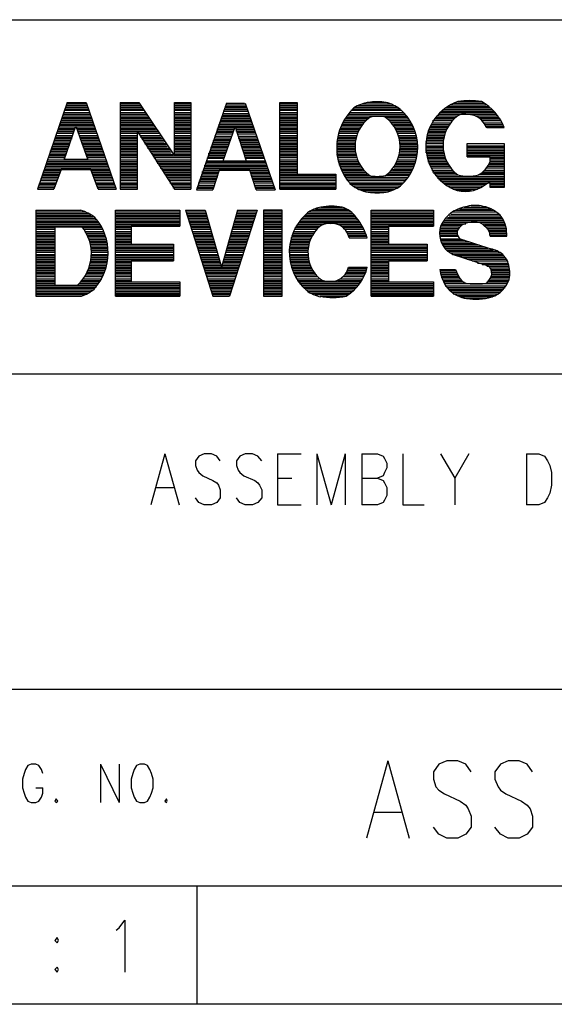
# Model space of a CAD drawing. Extents: x 11.9 to 28.1, y 10.8 to 21.2.
# Tile 6 of 9: x 25.966 to 26.645, y 10.799 to 12.049. Entities that reach past the tile are written whole.
import ezdxf

# ---------------------------------------------------------------- set-up
doc = ezdxf.new("R2010")
doc.units = 0
doc.header["$MEASUREMENT"] = 0
doc.layers.add('LAYNR1', color=2, linetype='Continuous')

msp = doc.modelspace()

# ---------------------------------------------------------------- linework, layer by layer
at = {"layer": 'LAYNR1', "color": 7}
for points in [[(23.388, 12.049), (28.092, 12.049)], [(26.027, 11.944), (25.989, 11.834)], [(26.025, 11.938), (26.053, 11.938)], [(26.026, 11.942), (26.052, 11.942)], [(26.026, 11.94), (26.052, 11.94)], [(26.027, 11.944), (26.051, 11.944)], [(26.051, 11.944), (26.089, 11.834)], [(26.094, 11.944), (26.094, 11.834), (26.116, 11.834), (26.116, 11.907)], [(26.094, 11.944), (26.118, 11.944)], [(26.094, 11.942), (26.119, 11.942)], [(26.094, 11.94), (26.121, 11.94)], [(26.094, 11.938), (26.122, 11.938)], [(26.118, 11.944), (26.163, 11.876)], [(26.163, 11.944), (26.184, 11.944)], [(26.163, 11.876), (26.163, 11.944), (26.184, 11.944), (26.184, 11.834)], [(26.163, 11.942), (26.184, 11.942)], [(26.163, 11.94), (26.184, 11.94)], [(26.163, 11.938), (26.184, 11.938)], [(26.229, 11.943), (26.191, 11.833)], [(26.227, 11.939), (26.254, 11.939)], [(26.228, 11.941), (26.253, 11.941)], [(26.229, 11.943), (26.252, 11.943)], [(26.253, 11.943), (26.291, 11.833)], [(26.297, 11.944), (26.319, 11.944)], [(26.297, 11.942), (26.319, 11.942)], [(26.297, 11.94), (26.319, 11.94)], [(26.297, 11.938), (26.319, 11.938)], [(26.392, 11.938), (26.447, 11.938)], [(26.396, 11.94), (26.443, 11.94)], [(26.401, 11.942), (26.438, 11.942)], [(26.432, 11.944), (26.408, 11.944)], [(26.51, 11.939), (26.562, 11.939)], [(26.513, 11.941), (26.559, 11.941)], [(26.518, 11.943), (26.556, 11.943)], [(26.523, 11.945), (26.553, 11.945)], [(26.021, 11.927), (26.057, 11.927)], [(26.021, 11.925), (26.057, 11.925)], [(26.022, 11.929), (26.056, 11.929)], [(26.023, 11.931), (26.055, 11.931)], [(26.024, 11.936), (26.054, 11.936)], [(26.024, 11.934), (26.054, 11.934)], [(26.094, 11.936), (26.123, 11.936)], [(26.094, 11.934), (26.125, 11.934)], [(26.094, 11.931), (26.126, 11.931)], [(26.094, 11.929), (26.127, 11.929)], [(26.094, 11.927), (26.129, 11.927)], [(26.094, 11.925), (26.13, 11.925)], [(26.163, 11.936), (26.184, 11.936)], [(26.163, 11.934), (26.184, 11.934)], [(26.163, 11.931), (26.184, 11.931)], [(26.163, 11.929), (26.184, 11.929)], [(26.163, 11.927), (26.184, 11.927)], [(26.163, 11.925), (26.184, 11.925)], [(26.223, 11.926), (26.258, 11.926)], [(26.224, 11.928), (26.258, 11.928)], [(26.225, 11.933), (26.256, 11.933)], [(26.225, 11.93), (26.257, 11.93)], [(26.226, 11.935), (26.255, 11.935)], [(26.227, 11.937), (26.255, 11.937)], [(26.297, 11.936), (26.319, 11.936)], [(26.297, 11.934), (26.319, 11.934)], [(26.297, 11.931), (26.319, 11.931)], [(26.297, 11.929), (26.319, 11.929)], [(26.297, 11.927), (26.319, 11.927)], [(26.297, 11.925), (26.319, 11.925)], [(26.381, 11.925), (26.411, 11.925)], [(26.382, 11.927), (26.458, 11.927)], [(26.384, 11.929), (26.456, 11.929)], [(26.386, 11.931), (26.454, 11.931)], [(26.387, 11.934), (26.452, 11.934)], [(26.39, 11.936), (26.45, 11.936)], [(26.459, 11.925), (26.431, 11.925)], [(26.494, 11.925), (26.52, 11.925)], [(26.496, 11.927), (26.523, 11.927)], [(26.498, 11.929), (26.572, 11.929)], [(26.5, 11.931), (26.571, 11.931)], [(26.502, 11.933), (26.569, 11.933)], [(26.504, 11.935), (26.567, 11.935)], [(26.507, 11.937), (26.564, 11.937)], [(26.545, 11.927), (26.574, 11.927)], [(26.549, 11.925), (26.575, 11.925)], [(26.016, 11.913), (26.062, 11.913)], [(26.017, 11.915), (26.061, 11.915)], [(26.018, 11.919), (26.059, 11.919)], [(26.018, 11.917), (26.06, 11.917)], [(26.019, 11.921), (26.059, 11.921)], [(26.02, 11.923), (26.058, 11.923)], [(26.023, 11.871), (26.038, 11.914), (26.053, 11.871)], [(26.094, 11.923), (26.131, 11.923)], [(26.094, 11.921), (26.133, 11.921)], [(26.094, 11.919), (26.134, 11.919)], [(26.094, 11.917), (26.135, 11.917)], [(26.094, 11.915), (26.137, 11.915)], [(26.094, 11.913), (26.138, 11.913)], [(26.163, 11.923), (26.184, 11.923)], [(26.163, 11.921), (26.184, 11.921)], [(26.163, 11.919), (26.184, 11.919)], [(26.163, 11.917), (26.184, 11.917)], [(26.163, 11.915), (26.184, 11.915)], [(26.163, 11.913), (26.184, 11.913)], [(26.219, 11.916), (26.262, 11.916)], [(26.219, 11.914), (26.263, 11.914)], [(26.22, 11.918), (26.261, 11.918)], [(26.221, 11.92), (26.261, 11.92)], [(26.222, 11.924), (26.259, 11.924)], [(26.222, 11.922), (26.26, 11.922)], [(26.225, 11.87), (26.24, 11.913), (26.254, 11.87)], [(26.297, 11.923), (26.319, 11.923)], [(26.297, 11.921), (26.319, 11.921)], [(26.297, 11.919), (26.319, 11.919)], [(26.297, 11.917), (26.319, 11.917)], [(26.297, 11.915), (26.319, 11.915)], [(26.297, 11.913), (26.319, 11.913)], [(26.374, 11.913), (26.399, 11.913)], [(26.375, 11.915), (26.401, 11.915)], [(26.376, 11.917), (26.402, 11.917)], [(26.377, 11.919), (26.404, 11.919)], [(26.378, 11.921), (26.406, 11.921)], [(26.38, 11.923), (26.408, 11.923)], [(26.434, 11.923), (26.461, 11.923)], [(26.436, 11.921), (26.462, 11.921)], [(26.438, 11.919), (26.463, 11.919)], [(26.44, 11.917), (26.464, 11.917)], [(26.442, 11.915), (26.465, 11.915)], [(26.443, 11.913), (26.466, 11.913)], [(26.488, 11.914), (26.511, 11.914)], [(26.489, 11.916), (26.513, 11.916)], [(26.49, 11.918), (26.514, 11.918)], [(26.491, 11.921), (26.516, 11.921)], [(26.493, 11.923), (26.518, 11.923)], [(26.552, 11.923), (26.577, 11.923)], [(26.554, 11.921), (26.578, 11.921)], [(26.556, 11.918), (26.579, 11.918)], [(26.557, 11.916), (26.58, 11.916)], [(26.558, 11.914), (26.581, 11.914)], [(26.012, 11.9), (26.033, 11.9)], [(26.013, 11.905), (26.035, 11.905)], [(26.013, 11.902), (26.034, 11.902)], [(26.014, 11.907), (26.035, 11.907)], [(26.015, 11.909), (26.036, 11.909)], [(26.016, 11.911), (26.037, 11.911)], [(26.039, 11.911), (26.062, 11.911)], [(26.04, 11.909), (26.063, 11.909)], [(26.041, 11.907), (26.064, 11.907)], [(26.041, 11.905), (26.064, 11.905)], [(26.042, 11.902), (26.065, 11.902)], [(26.043, 11.9), (26.066, 11.9)], [(26.094, 11.911), (26.139, 11.911)], [(26.094, 11.909), (26.141, 11.909)], [(26.094, 11.907), (26.142, 11.907)], [(26.094, 11.905), (26.116, 11.905)], [(26.094, 11.902), (26.116, 11.902)], [(26.094, 11.9), (26.116, 11.9)], [(26.116, 11.907), (26.163, 11.834)], [(26.117, 11.905), (26.144, 11.905)], [(26.119, 11.902), (26.145, 11.902)], [(26.12, 11.9), (26.146, 11.9)], [(26.163, 11.911), (26.184, 11.911)], [(26.163, 11.909), (26.184, 11.909)], [(26.163, 11.907), (26.184, 11.907)], [(26.163, 11.905), (26.184, 11.905)], [(26.163, 11.902), (26.184, 11.902)], [(26.163, 11.9), (26.184, 11.9)], [(26.214, 11.901), (26.236, 11.901)], [(26.215, 11.904), (26.236, 11.904)], [(26.216, 11.906), (26.237, 11.906)], [(26.217, 11.91), (26.239, 11.91)], [(26.217, 11.908), (26.238, 11.908)], [(26.218, 11.912), (26.263, 11.912)], [(26.241, 11.91), (26.264, 11.91)], [(26.241, 11.908), (26.265, 11.908)], [(26.242, 11.906), (26.266, 11.906)], [(26.243, 11.904), (26.266, 11.904)], [(26.244, 11.901), (26.267, 11.901)], [(26.297, 11.911), (26.319, 11.911)], [(26.297, 11.909), (26.319, 11.909)], [(26.297, 11.907), (26.319, 11.907)], [(26.297, 11.905), (26.319, 11.905)], [(26.297, 11.902), (26.319, 11.902)], [(26.297, 11.9), (26.319, 11.9)], [(26.37, 11.9), (26.394, 11.9)], [(26.371, 11.905), (26.395, 11.905)], [(26.371, 11.902), (26.394, 11.902)], [(26.372, 11.907), (26.396, 11.907)], [(26.373, 11.911), (26.398, 11.911)], [(26.373, 11.909), (26.397, 11.909)], [(26.444, 11.911), (26.467, 11.911)], [(26.445, 11.909), (26.468, 11.909)], [(26.446, 11.907), (26.469, 11.907)], [(26.447, 11.905), (26.469, 11.905)], [(26.448, 11.902), (26.47, 11.902)], [(26.449, 11.9), (26.47, 11.9)], [(26.483, 11.9), (26.505, 11.9)], [(26.484, 11.904), (26.506, 11.904)], [(26.484, 11.902), (26.506, 11.902)], [(26.485, 11.908), (26.508, 11.908)], [(26.485, 11.906), (26.507, 11.906)], [(26.486, 11.91), (26.509, 11.91)], [(26.487, 11.912), (26.51, 11.912)], [(26.56, 11.912), (26.582, 11.912)], [(26.008, 11.89), (26.03, 11.89)], [(26.008, 11.888), (26.029, 11.888)], [(26.009, 11.892), (26.03, 11.892)], [(26.01, 11.894), (26.031, 11.894)], [(26.011, 11.898), (26.033, 11.898)], [(26.011, 11.896), (26.032, 11.896)], [(26.043, 11.898), (26.067, 11.898)], [(26.044, 11.896), (26.067, 11.896)], [(26.045, 11.894), (26.068, 11.894)], [(26.045, 11.892), (26.069, 11.892)], [(26.046, 11.89), (26.07, 11.89)], [(26.047, 11.888), (26.07, 11.888)], [(26.094, 11.898), (26.116, 11.898)], [(26.094, 11.896), (26.116, 11.896)], [(26.094, 11.894), (26.116, 11.894)], [(26.094, 11.892), (26.116, 11.892)], [(26.094, 11.89), (26.116, 11.89)], [(26.094, 11.888), (26.116, 11.888)], [(26.121, 11.898), (26.148, 11.898)], [(26.123, 11.896), (26.149, 11.896)], [(26.124, 11.894), (26.15, 11.894)], [(26.125, 11.892), (26.152, 11.892)], [(26.127, 11.89), (26.153, 11.89)], [(26.128, 11.888), (26.154, 11.888)], [(26.163, 11.898), (26.184, 11.898)], [(26.163, 11.896), (26.184, 11.896)], [(26.163, 11.894), (26.184, 11.894)], [(26.163, 11.892), (26.184, 11.892)], [(26.163, 11.89), (26.184, 11.89)], [(26.163, 11.888), (26.184, 11.888)], [(26.21, 11.889), (26.231, 11.889)], [(26.211, 11.891), (26.232, 11.891)], [(26.212, 11.895), (26.234, 11.895)], [(26.212, 11.893), (26.233, 11.893)], [(26.213, 11.897), (26.234, 11.897)], [(26.214, 11.899), (26.235, 11.899)], [(26.244, 11.899), (26.268, 11.899)], [(26.245, 11.897), (26.268, 11.897)], [(26.246, 11.895), (26.269, 11.895)], [(26.247, 11.893), (26.27, 11.893)], [(26.247, 11.891), (26.271, 11.891)], [(26.248, 11.889), (26.271, 11.889)], [(26.297, 11.898), (26.319, 11.898)], [(26.297, 11.896), (26.319, 11.896)], [(26.297, 11.894), (26.319, 11.894)], [(26.297, 11.892), (26.319, 11.892)], [(26.297, 11.89), (26.319, 11.89)], [(26.297, 11.888), (26.319, 11.888)], [(26.369, 11.894), (26.393, 11.894)], [(26.369, 11.892), (26.392, 11.892)], [(26.369, 11.89), (26.392, 11.89)], [(26.369, 11.888), (26.392, 11.888)], [(26.37, 11.898), (26.393, 11.898)], [(26.37, 11.896), (26.393, 11.896)], [(26.449, 11.898), (26.471, 11.898)], [(26.449, 11.896), (26.471, 11.896)], [(26.45, 11.894), (26.471, 11.894)], [(26.45, 11.892), (26.471, 11.892)], [(26.45, 11.89), (26.472, 11.89)], [(26.45, 11.888), (26.472, 11.888)], [(26.482, 11.894), (26.504, 11.894)], [(26.482, 11.892), (26.504, 11.892)], [(26.482, 11.889), (26.504, 11.889)], [(26.483, 11.898), (26.505, 11.898)], [(26.483, 11.896), (26.504, 11.896)], [(26.535, 11.892), (26.582, 11.892)], [(26.535, 11.889), (26.582, 11.889)], [(26.003, 11.876), (26.024, 11.876)], [(26.004, 11.878), (26.025, 11.878)], [(26.005, 11.882), (26.027, 11.882)], [(26.005, 11.88), (26.026, 11.88)], [(26.006, 11.884), (26.027, 11.884)], [(26.007, 11.886), (26.028, 11.886)], [(26.048, 11.886), (26.071, 11.886)], [(26.048, 11.884), (26.072, 11.884)], [(26.049, 11.882), (26.073, 11.882)], [(26.05, 11.88), (26.073, 11.88)], [(26.051, 11.878), (26.074, 11.878)], [(26.051, 11.876), (26.075, 11.876)], [(26.094, 11.886), (26.116, 11.886)], [(26.094, 11.884), (26.116, 11.884)], [(26.094, 11.882), (26.116, 11.882)], [(26.094, 11.88), (26.116, 11.88)], [(26.094, 11.878), (26.116, 11.878)], [(26.094, 11.876), (26.116, 11.876)], [(26.129, 11.886), (26.156, 11.886)], [(26.131, 11.884), (26.157, 11.884)], [(26.132, 11.882), (26.158, 11.882)], [(26.134, 11.88), (26.159, 11.88)], [(26.135, 11.878), (26.161, 11.878)], [(26.136, 11.876), (26.184, 11.876)], [(26.163, 11.886), (26.184, 11.886)], [(26.163, 11.884), (26.184, 11.884)], [(26.163, 11.882), (26.184, 11.882)], [(26.163, 11.88), (26.184, 11.88)], [(26.163, 11.878), (26.184, 11.878)], [(26.205, 11.875), (26.226, 11.875)], [(26.206, 11.879), (26.228, 11.879)], [(26.206, 11.877), (26.227, 11.877)], [(26.207, 11.881), (26.229, 11.881)], [(26.208, 11.883), (26.229, 11.883)], [(26.209, 11.887), (26.231, 11.887)], [(26.209, 11.885), (26.23, 11.885)], [(26.249, 11.887), (26.272, 11.887)], [(26.249, 11.885), (26.273, 11.885)], [(26.25, 11.883), (26.273, 11.883)], [(26.251, 11.881), (26.274, 11.881)], [(26.252, 11.879), (26.275, 11.879)], [(26.252, 11.877), (26.276, 11.877)], [(26.253, 11.875), (26.276, 11.875)], [(26.297, 11.886), (26.319, 11.886)], [(26.297, 11.884), (26.319, 11.884)], [(26.297, 11.882), (26.319, 11.882)], [(26.297, 11.88), (26.319, 11.88)], [(26.297, 11.878), (26.319, 11.878)], [(26.297, 11.876), (26.319, 11.876)], [(26.369, 11.886), (26.392, 11.886)], [(26.369, 11.884), (26.392, 11.884)], [(26.369, 11.882), (26.393, 11.882)], [(26.369, 11.88), (26.393, 11.88)], [(26.369, 11.878), (26.393, 11.878)], [(26.37, 11.876), (26.394, 11.876)], [(26.449, 11.88), (26.471, 11.88)], [(26.449, 11.878), (26.471, 11.878)], [(26.449, 11.876), (26.471, 11.876)], [(26.45, 11.886), (26.472, 11.886)], [(26.45, 11.884), (26.472, 11.884)], [(26.45, 11.882), (26.472, 11.882)], [(26.482, 11.887), (26.504, 11.887)], [(26.482, 11.885), (26.504, 11.885)], [(26.482, 11.883), (26.505, 11.883)], [(26.482, 11.881), (26.505, 11.881)], [(26.483, 11.879), (26.505, 11.879)], [(26.483, 11.877), (26.506, 11.877)], [(26.484, 11.875), (26.507, 11.875)], [(26.535, 11.887), (26.582, 11.887)], [(26.535, 11.885), (26.582, 11.885)], [(26.535, 11.883), (26.582, 11.883)], [(26.535, 11.881), (26.582, 11.881)], [(26.535, 11.879), (26.582, 11.879)], [(26.535, 11.877), (26.582, 11.877)], [(26.535, 11.875), (26.582, 11.875)], [(25.999, 11.863), (26.079, 11.863)], [(26, 11.867), (26.077, 11.867)], [(26, 11.865), (26.078, 11.865)], [(26.001, 11.869), (26.077, 11.869)], [(26.002, 11.871), (26.076, 11.871)], [(26.003, 11.874), (26.024, 11.874)], [(26.023, 11.872), (26.052, 11.872)], [(26.052, 11.874), (26.075, 11.874)], [(26.094, 11.874), (26.116, 11.874)], [(26.094, 11.871), (26.116, 11.871)], [(26.094, 11.869), (26.116, 11.869)], [(26.094, 11.867), (26.116, 11.867)], [(26.094, 11.865), (26.116, 11.865)], [(26.094, 11.863), (26.116, 11.863)], [(26.137, 11.874), (26.184, 11.874)], [(26.139, 11.871), (26.184, 11.871)], [(26.14, 11.869), (26.184, 11.869)], [(26.141, 11.867), (26.184, 11.867)], [(26.143, 11.865), (26.184, 11.865)], [(26.144, 11.863), (26.184, 11.863)], [(26.201, 11.864), (26.28, 11.864)], [(26.202, 11.866), (26.279, 11.866)], [(26.203, 11.868), (26.279, 11.868)], [(26.204, 11.873), (26.226, 11.873)], [(26.204, 11.87), (26.278, 11.87)], [(26.225, 11.87), (26.254, 11.87)], [(26.254, 11.873), (26.277, 11.873)], [(26.297, 11.874), (26.319, 11.874)], [(26.297, 11.871), (26.319, 11.871)], [(26.297, 11.869), (26.319, 11.869)], [(26.297, 11.867), (26.319, 11.867)], [(26.297, 11.865), (26.319, 11.865)], [(26.297, 11.863), (26.319, 11.863)], [(26.37, 11.874), (26.394, 11.874)], [(26.371, 11.871), (26.395, 11.871)], [(26.371, 11.869), (26.396, 11.869)], [(26.372, 11.867), (26.397, 11.867)], [(26.372, 11.865), (26.398, 11.865)], [(26.373, 11.863), (26.399, 11.863)], [(26.443, 11.863), (26.467, 11.863)], [(26.444, 11.865), (26.468, 11.865)], [(26.445, 11.867), (26.469, 11.867)], [(26.446, 11.869), (26.469, 11.869)], [(26.447, 11.871), (26.47, 11.871)], [(26.448, 11.874), (26.47, 11.874)], [(26.484, 11.873), (26.507, 11.873)], [(26.485, 11.871), (26.508, 11.871)], [(26.485, 11.869), (26.509, 11.869)], [(26.486, 11.867), (26.51, 11.867)], [(26.487, 11.865), (26.511, 11.865)], [(26.488, 11.863), (26.513, 11.863)], [(26.561, 11.863), (26.582, 11.863)], [(26.562, 11.865), (26.582, 11.865)], [(26.563, 11.867), (26.582, 11.867)], [(26.564, 11.873), (26.582, 11.873)], [(26.564, 11.871), (26.582, 11.871)], [(26.564, 11.869), (26.582, 11.869)], [(25.995, 11.853), (26.017, 11.853)], [(25.995, 11.851), (26.016, 11.851)], [(25.996, 11.855), (26.017, 11.855)], [(25.997, 11.859), (26.08, 11.859)], [(25.997, 11.857), (26.018, 11.857)], [(25.998, 11.861), (26.08, 11.861)], [(26.066, 11.834), (26.057, 11.859), (26.019, 11.859), (26.01, 11.834)], [(26.058, 11.857), (26.081, 11.857)], [(26.059, 11.855), (26.082, 11.855)], [(26.059, 11.853), (26.083, 11.853)], [(26.06, 11.851), (26.083, 11.851)], [(26.094, 11.861), (26.116, 11.861)], [(26.094, 11.859), (26.116, 11.859)], [(26.094, 11.857), (26.116, 11.857)], [(26.094, 11.855), (26.116, 11.855)], [(26.094, 11.853), (26.116, 11.853)], [(26.094, 11.851), (26.116, 11.851)], [(26.145, 11.861), (26.184, 11.861)], [(26.147, 11.859), (26.184, 11.859)], [(26.148, 11.857), (26.184, 11.857)], [(26.149, 11.855), (26.184, 11.855)], [(26.151, 11.853), (26.184, 11.853)], [(26.152, 11.851), (26.184, 11.851)], [(26.197, 11.852), (26.218, 11.852)], [(26.198, 11.856), (26.22, 11.856)], [(26.198, 11.854), (26.219, 11.854)], [(26.199, 11.858), (26.282, 11.858)], [(26.2, 11.86), (26.281, 11.86)], [(26.201, 11.862), (26.281, 11.862)], [(26.267, 11.833), (26.259, 11.858), (26.22, 11.858), (26.212, 11.833)], [(26.26, 11.856), (26.283, 11.856)], [(26.26, 11.854), (26.284, 11.854)], [(26.261, 11.852), (26.284, 11.852)], [(26.297, 11.861), (26.319, 11.861)], [(26.297, 11.859), (26.319, 11.859)], [(26.297, 11.857), (26.319, 11.857)], [(26.297, 11.855), (26.319, 11.855)], [(26.297, 11.853), (26.368, 11.853)], [(26.297, 11.851), (26.368, 11.851)], [(26.374, 11.861), (26.401, 11.861)], [(26.375, 11.859), (26.402, 11.859)], [(26.376, 11.857), (26.404, 11.857)], [(26.377, 11.855), (26.406, 11.855)], [(26.378, 11.853), (26.408, 11.853)], [(26.379, 11.851), (26.41, 11.851)], [(26.461, 11.851), (26.432, 11.851)], [(26.434, 11.853), (26.462, 11.853)], [(26.436, 11.855), (26.463, 11.855)], [(26.438, 11.857), (26.464, 11.857)], [(26.44, 11.859), (26.465, 11.859)], [(26.442, 11.861), (26.466, 11.861)], [(26.489, 11.861), (26.514, 11.861)], [(26.49, 11.858), (26.516, 11.858)], [(26.491, 11.856), (26.518, 11.856)], [(26.492, 11.854), (26.52, 11.854)], [(26.494, 11.852), (26.523, 11.852)], [(26.582, 11.852), (26.549, 11.852)], [(26.552, 11.854), (26.582, 11.854)], [(26.555, 11.856), (26.582, 11.856)], [(26.557, 11.858), (26.582, 11.858)], [(26.559, 11.861), (26.582, 11.861)], [(25.99, 11.838), (26.012, 11.838)], [(25.991, 11.84), (26.012, 11.84)], [(25.992, 11.842), (26.013, 11.842)], [(25.993, 11.847), (26.015, 11.847)], [(25.993, 11.845), (26.014, 11.845)], [(25.994, 11.849), (26.015, 11.849)], [(26.061, 11.849), (26.084, 11.849)], [(26.061, 11.847), (26.085, 11.847)], [(26.062, 11.845), (26.085, 11.845)], [(26.063, 11.842), (26.086, 11.842)], [(26.064, 11.84), (26.087, 11.84)], [(26.064, 11.838), (26.088, 11.838)], [(26.094, 11.849), (26.116, 11.849)], [(26.094, 11.847), (26.116, 11.847)], [(26.094, 11.845), (26.116, 11.845)], [(26.094, 11.842), (26.116, 11.842)], [(26.094, 11.84), (26.116, 11.84)], [(26.094, 11.838), (26.116, 11.838)], [(26.153, 11.849), (26.184, 11.849)], [(26.155, 11.847), (26.184, 11.847)], [(26.156, 11.845), (26.184, 11.845)], [(26.157, 11.842), (26.184, 11.842)], [(26.159, 11.84), (26.184, 11.84)], [(26.16, 11.838), (26.184, 11.838)], [(26.193, 11.842), (26.215, 11.842)], [(26.193, 11.839), (26.214, 11.839)], [(26.194, 11.844), (26.215, 11.844)], [(26.195, 11.846), (26.216, 11.846)], [(26.196, 11.85), (26.218, 11.85)], [(26.196, 11.848), (26.217, 11.848)], [(26.262, 11.85), (26.285, 11.85)], [(26.262, 11.848), (26.286, 11.848)], [(26.263, 11.846), (26.286, 11.846)], [(26.264, 11.844), (26.287, 11.844)], [(26.265, 11.842), (26.288, 11.842)], [(26.265, 11.839), (26.289, 11.839)], [(26.297, 11.849), (26.368, 11.849)], [(26.297, 11.847), (26.368, 11.847)], [(26.297, 11.845), (26.368, 11.845)], [(26.297, 11.842), (26.368, 11.842)], [(26.297, 11.84), (26.368, 11.84)], [(26.297, 11.838), (26.368, 11.838)], [(26.38, 11.849), (26.459, 11.849)], [(26.382, 11.847), (26.458, 11.847)], [(26.383, 11.845), (26.456, 11.845)], [(26.385, 11.842), (26.454, 11.842)], [(26.386, 11.84), (26.452, 11.84)], [(26.389, 11.838), (26.45, 11.838)], [(26.496, 11.85), (26.582, 11.85)], [(26.497, 11.848), (26.582, 11.848)], [(26.499, 11.846), (26.582, 11.846)], [(26.501, 11.844), (26.582, 11.844)], [(26.504, 11.842), (26.582, 11.842)], [(26.506, 11.84), (26.559, 11.84)], [(26.509, 11.838), (26.556, 11.838)], [(26.564, 11.84), (26.582, 11.84)], [(26.564, 11.838), (26.582, 11.838)], [(25.989, 11.834), (26.01, 11.834)], [(25.99, 11.836), (26.011, 11.836)], [(26.065, 11.836), (26.088, 11.836)], [(26.066, 11.834), (26.089, 11.834)], [(26.094, 11.836), (26.116, 11.836)], [(26.094, 11.834), (26.116, 11.834)], [(26.161, 11.836), (26.184, 11.836)], [(26.163, 11.834), (26.184, 11.834)], [(26.191, 11.835), (26.213, 11.835)], [(26.191, 11.833), (26.212, 11.833)], [(26.192, 11.837), (26.213, 11.837)], [(26.266, 11.837), (26.289, 11.837)], [(26.267, 11.835), (26.29, 11.835)], [(26.267, 11.833), (26.291, 11.833)], [(26.297, 11.836), (26.368, 11.836)], [(26.297, 11.834), (26.368, 11.834)], [(26.392, 11.836), (26.447, 11.836)], [(26.396, 11.834), (26.443, 11.834)], [(26.401, 11.832), (26.439, 11.832)], [(26.409, 11.83), (26.432, 11.83)], [(26.513, 11.836), (26.552, 11.836)], [(26.517, 11.834), (26.548, 11.834)], [(26.522, 11.832), (26.54, 11.832)], [(26.54, 11.813), (26.551, 11.813)], [(25.987, 11.807), (26.044, 11.807)], [(25.987, 11.807), (25.987, 11.698)], [(25.987, 11.805), (26.05, 11.805)], [(25.987, 11.803), (26.054, 11.803)], [(25.987, 11.801), (26.057, 11.801)], [(26.088, 11.807), (26.17, 11.807)], [(26.088, 11.807), (26.17, 11.807), (26.17, 11.787), (26.108, 11.787), (26.108, 11.764), (26.162, 11.764), (26.162, 11.743)], [(26.108, 11.743), (26.108, 11.716), (26.17, 11.716), (26.17, 11.698), (26.088, 11.698), (26.088, 11.807)], [(26.088, 11.805), (26.17, 11.805)], [(26.088, 11.803), (26.17, 11.803)], [(26.088, 11.801), (26.17, 11.801)], [(26.177, 11.807), (26.202, 11.807)], [(26.177, 11.807), (26.212, 11.698)], [(26.178, 11.805), (26.202, 11.805)], [(26.178, 11.803), (26.203, 11.803)], [(26.179, 11.801), (26.204, 11.801)], [(26.202, 11.807), (26.223, 11.735)], [(26.243, 11.807), (26.223, 11.735)], [(26.268, 11.807), (26.233, 11.698)], [(26.241, 11.801), (26.266, 11.801)], [(26.242, 11.803), (26.267, 11.803)], [(26.243, 11.807), (26.268, 11.807)], [(26.243, 11.805), (26.267, 11.805)], [(26.276, 11.807), (26.3, 11.807)], [(26.276, 11.805), (26.3, 11.805)], [(26.276, 11.803), (26.3, 11.803)], [(26.276, 11.801), (26.3, 11.801)], [(26.329, 11.801), (26.392, 11.801)], [(26.331, 11.803), (26.39, 11.803)], [(26.334, 11.805), (26.387, 11.805)], [(26.337, 11.807), (26.384, 11.807)], [(26.342, 11.809), (26.381, 11.809)], [(26.349, 11.811), (26.376, 11.811)], [(26.413, 11.807), (26.492, 11.807)], [(26.413, 11.807), (26.492, 11.807), (26.492, 11.787), (26.435, 11.787), (26.435, 11.764), (26.484, 11.764), (26.484, 11.743)], [(26.435, 11.743), (26.435, 11.716), (26.492, 11.716), (26.492, 11.698), (26.413, 11.698), (26.413, 11.807)], [(26.413, 11.805), (26.492, 11.805)], [(26.413, 11.803), (26.492, 11.803)], [(26.413, 11.801), (26.492, 11.801)], [(26.512, 11.8), (26.577, 11.8)], [(26.514, 11.802), (26.575, 11.802)], [(26.516, 11.805), (26.572, 11.805)], [(26.52, 11.807), (26.569, 11.807)], [(26.525, 11.809), (26.565, 11.809)], [(26.531, 11.811), (26.56, 11.811)], [(25.987, 11.799), (26.06, 11.799)], [(25.987, 11.797), (26.062, 11.797)], [(25.987, 11.795), (26.064, 11.795)], [(25.987, 11.793), (26.066, 11.793)], [(25.987, 11.791), (26.067, 11.791)], [(25.987, 11.789), (26.068, 11.789)], [(26.088, 11.799), (26.17, 11.799)], [(26.088, 11.797), (26.17, 11.797)], [(26.088, 11.795), (26.17, 11.795)], [(26.088, 11.793), (26.17, 11.793)], [(26.088, 11.791), (26.17, 11.791)], [(26.088, 11.789), (26.17, 11.789)], [(26.18, 11.799), (26.204, 11.799)], [(26.18, 11.797), (26.205, 11.797)], [(26.181, 11.795), (26.205, 11.795)], [(26.182, 11.793), (26.206, 11.793)], [(26.182, 11.791), (26.207, 11.791)], [(26.183, 11.789), (26.207, 11.789)], [(26.238, 11.789), (26.262, 11.789)], [(26.239, 11.793), (26.263, 11.793)], [(26.239, 11.791), (26.263, 11.791)], [(26.24, 11.797), (26.265, 11.797)], [(26.24, 11.795), (26.264, 11.795)], [(26.241, 11.799), (26.265, 11.799)], [(26.276, 11.799), (26.3, 11.799)], [(26.276, 11.797), (26.3, 11.797)], [(26.276, 11.795), (26.3, 11.795)], [(26.276, 11.793), (26.3, 11.793)], [(26.276, 11.791), (26.3, 11.791)], [(26.276, 11.789), (26.3, 11.789)], [(26.319, 11.789), (26.352, 11.789)], [(26.32, 11.791), (26.364, 11.791)], [(26.322, 11.793), (26.366, 11.793)], [(26.323, 11.795), (26.396, 11.795)], [(26.325, 11.797), (26.395, 11.797)], [(26.327, 11.799), (26.393, 11.799)], [(26.362, 11.791), (26.399, 11.791)], [(26.365, 11.793), (26.398, 11.793)], [(26.371, 11.789), (26.4, 11.789)], [(26.413, 11.799), (26.492, 11.799)], [(26.413, 11.797), (26.492, 11.797)], [(26.413, 11.795), (26.492, 11.795)], [(26.413, 11.793), (26.492, 11.793)], [(26.413, 11.791), (26.492, 11.791)], [(26.413, 11.789), (26.492, 11.789)], [(26.502, 11.788), (26.528, 11.788)], [(26.503, 11.79), (26.533, 11.79)], [(26.505, 11.792), (26.582, 11.792)], [(26.506, 11.794), (26.581, 11.794)], [(26.508, 11.796), (26.58, 11.796)], [(26.51, 11.798), (26.579, 11.798)], [(26.554, 11.79), (26.583, 11.79)], [(26.557, 11.788), (26.584, 11.788)], [(25.987, 11.787), (26.07, 11.787)], [(25.987, 11.785), (26.011, 11.785)], [(25.987, 11.783), (26.011, 11.783)], [(25.987, 11.78), (26.011, 11.78)], [(25.987, 11.778), (26.011, 11.778)], [(25.987, 11.776), (26.011, 11.776)], [(26.011, 11.787), (26.011, 11.712)], [(26.011, 11.786), (26.045, 11.786)], [(26.047, 11.785), (26.071, 11.785)], [(26.048, 11.783), (26.072, 11.783)], [(26.049, 11.78), (26.073, 11.78)], [(26.051, 11.778), (26.074, 11.778)], [(26.052, 11.776), (26.074, 11.776)], [(26.088, 11.787), (26.17, 11.787)], [(26.088, 11.785), (26.108, 11.785)], [(26.088, 11.783), (26.108, 11.783)], [(26.088, 11.78), (26.108, 11.78)], [(26.088, 11.778), (26.108, 11.778)], [(26.088, 11.776), (26.108, 11.776)], [(26.184, 11.787), (26.208, 11.787)], [(26.184, 11.785), (26.208, 11.785)], [(26.185, 11.783), (26.209, 11.783)], [(26.186, 11.78), (26.21, 11.78)], [(26.186, 11.778), (26.21, 11.778)], [(26.187, 11.776), (26.211, 11.776)], [(26.234, 11.776), (26.258, 11.776)], [(26.235, 11.778), (26.259, 11.778)], [(26.236, 11.783), (26.26, 11.783)], [(26.236, 11.78), (26.259, 11.78)], [(26.237, 11.787), (26.261, 11.787)], [(26.237, 11.785), (26.261, 11.785)], [(26.276, 11.787), (26.3, 11.787)], [(26.276, 11.785), (26.3, 11.785)], [(26.276, 11.783), (26.3, 11.783)], [(26.276, 11.78), (26.3, 11.78)], [(26.276, 11.778), (26.3, 11.778)], [(26.276, 11.776), (26.3, 11.776)], [(26.313, 11.776), (26.339, 11.776)], [(26.314, 11.778), (26.341, 11.778)], [(26.315, 11.783), (26.344, 11.783)], [(26.315, 11.78), (26.342, 11.78)], [(26.316, 11.785), (26.346, 11.785)], [(26.318, 11.787), (26.348, 11.787)], [(26.375, 11.787), (26.402, 11.787)], [(26.377, 11.785), (26.403, 11.785)], [(26.38, 11.783), (26.404, 11.783)], [(26.381, 11.78), (26.405, 11.78)], [(26.382, 11.778), (26.405, 11.778)], [(26.384, 11.776), (26.406, 11.776)], [(26.413, 11.787), (26.492, 11.787)], [(26.413, 11.785), (26.435, 11.785)], [(26.413, 11.783), (26.435, 11.783)], [(26.413, 11.78), (26.435, 11.78)], [(26.413, 11.778), (26.435, 11.778)], [(26.413, 11.776), (26.435, 11.776)], [(26.5, 11.782), (26.523, 11.782)], [(26.5, 11.78), (26.522, 11.78)], [(26.5, 11.778), (26.522, 11.778)], [(26.5, 11.776), (26.523, 11.776)], [(26.501, 11.786), (26.526, 11.786)], [(26.501, 11.784), (26.524, 11.784)], [(26.558, 11.786), (26.584, 11.786)], [(26.56, 11.784), (26.585, 11.784)], [(26.562, 11.782), (26.585, 11.782)], [(26.563, 11.78), (26.585, 11.78)], [(26.563, 11.778), (26.585, 11.778)], [(26.564, 11.776), (26.585, 11.776)], [(25.987, 11.774), (26.011, 11.774)], [(25.987, 11.772), (26.011, 11.772)], [(25.987, 11.77), (26.011, 11.77)], [(25.987, 11.768), (26.011, 11.768)], [(25.987, 11.766), (26.011, 11.766)], [(25.987, 11.764), (26.011, 11.764)], [(26.053, 11.774), (26.075, 11.774)], [(26.054, 11.772), (26.076, 11.772)], [(26.054, 11.77), (26.076, 11.77)], [(26.055, 11.768), (26.077, 11.768)], [(26.056, 11.766), (26.077, 11.766)], [(26.056, 11.764), (26.078, 11.764)], [(26.088, 11.774), (26.108, 11.774)], [(26.088, 11.772), (26.108, 11.772)], [(26.088, 11.77), (26.108, 11.77)], [(26.088, 11.768), (26.108, 11.768)], [(26.088, 11.766), (26.108, 11.766)], [(26.088, 11.764), (26.162, 11.764)], [(26.188, 11.774), (26.211, 11.774)], [(26.188, 11.772), (26.212, 11.772)], [(26.189, 11.77), (26.212, 11.77)], [(26.19, 11.768), (26.213, 11.768)], [(26.19, 11.766), (26.214, 11.766)], [(26.191, 11.764), (26.214, 11.764)], [(26.231, 11.764), (26.254, 11.764)], [(26.232, 11.768), (26.255, 11.768)], [(26.232, 11.766), (26.255, 11.766)], [(26.233, 11.772), (26.257, 11.772)], [(26.233, 11.77), (26.256, 11.77)], [(26.234, 11.774), (26.257, 11.774)], [(26.276, 11.774), (26.3, 11.774)], [(26.276, 11.772), (26.3, 11.772)], [(26.276, 11.77), (26.3, 11.77)], [(26.276, 11.768), (26.3, 11.768)], [(26.276, 11.766), (26.3, 11.766)], [(26.276, 11.764), (26.3, 11.764)], [(26.309, 11.764), (26.334, 11.764)], [(26.31, 11.768), (26.335, 11.768)], [(26.31, 11.766), (26.335, 11.766)], [(26.311, 11.772), (26.337, 11.772)], [(26.311, 11.77), (26.336, 11.77)], [(26.312, 11.774), (26.338, 11.774)], [(26.384, 11.774), (26.407, 11.774)], [(26.385, 11.772), (26.408, 11.772)], [(26.413, 11.774), (26.435, 11.774)], [(26.413, 11.772), (26.435, 11.772)], [(26.413, 11.77), (26.435, 11.77)], [(26.413, 11.768), (26.435, 11.768)], [(26.413, 11.766), (26.435, 11.766)], [(26.413, 11.764), (26.484, 11.764)], [(26.5, 11.774), (26.524, 11.774)], [(26.501, 11.771), (26.526, 11.771)], [(26.501, 11.769), (26.532, 11.769)], [(26.502, 11.767), (26.538, 11.767)], [(26.503, 11.765), (26.544, 11.765)], [(26.504, 11.763), (26.55, 11.763)], [(26.526, 11.771), (26.565, 11.758)], [(26.564, 11.774), (26.585, 11.774)], [(25.987, 11.762), (26.011, 11.762)], [(25.987, 11.76), (26.011, 11.76)], [(25.987, 11.758), (26.011, 11.758)], [(25.987, 11.756), (26.011, 11.756)], [(25.987, 11.754), (26.011, 11.754)], [(25.987, 11.751), (26.011, 11.751)], [(26.056, 11.762), (26.078, 11.762)], [(26.057, 11.76), (26.078, 11.76)], [(26.057, 11.758), (26.078, 11.758)], [(26.057, 11.756), (26.079, 11.756)], [(26.057, 11.754), (26.079, 11.754)], [(26.057, 11.751), (26.079, 11.751)], [(26.088, 11.762), (26.162, 11.762)], [(26.088, 11.76), (26.162, 11.76)], [(26.088, 11.758), (26.162, 11.758)], [(26.088, 11.756), (26.162, 11.756)], [(26.088, 11.754), (26.162, 11.754)], [(26.088, 11.751), (26.162, 11.751)], [(26.192, 11.762), (26.215, 11.762)], [(26.192, 11.76), (26.215, 11.76)], [(26.193, 11.758), (26.216, 11.758)], [(26.194, 11.756), (26.216, 11.756)], [(26.194, 11.754), (26.217, 11.754)], [(26.195, 11.751), (26.218, 11.751)], [(26.227, 11.751), (26.25, 11.751)], [(26.228, 11.754), (26.251, 11.754)], [(26.229, 11.758), (26.252, 11.758)], [(26.229, 11.756), (26.251, 11.756)], [(26.23, 11.762), (26.253, 11.762)], [(26.23, 11.76), (26.253, 11.76)], [(26.276, 11.762), (26.3, 11.762)], [(26.276, 11.76), (26.3, 11.76)], [(26.276, 11.758), (26.3, 11.758)], [(26.276, 11.756), (26.3, 11.756)], [(26.276, 11.754), (26.3, 11.754)], [(26.276, 11.751), (26.3, 11.751)], [(26.309, 11.762), (26.334, 11.762)], [(26.309, 11.76), (26.333, 11.76)], [(26.309, 11.758), (26.333, 11.758)], [(26.309, 11.756), (26.333, 11.756)], [(26.309, 11.754), (26.333, 11.754)], [(26.309, 11.751), (26.333, 11.751)], [(26.413, 11.762), (26.484, 11.762)], [(26.413, 11.76), (26.484, 11.76)], [(26.413, 11.758), (26.484, 11.758)], [(26.413, 11.756), (26.484, 11.756)], [(26.413, 11.754), (26.484, 11.754)], [(26.413, 11.751), (26.484, 11.751)], [(26.505, 11.761), (26.556, 11.761)], [(26.507, 11.759), (26.561, 11.759)], [(26.508, 11.757), (26.568, 11.757)], [(26.51, 11.755), (26.574, 11.755)], [(26.513, 11.753), (26.577, 11.753)], [(26.516, 11.751), (26.58, 11.751)], [(25.987, 11.749), (26.011, 11.749)], [(25.987, 11.747), (26.011, 11.747)], [(25.987, 11.745), (26.011, 11.745)], [(25.987, 11.743), (26.011, 11.743)], [(25.987, 11.741), (26.011, 11.741)], [(25.987, 11.739), (26.011, 11.739)], [(26.056, 11.741), (26.078, 11.741)], [(26.056, 11.739), (26.077, 11.739)], [(26.057, 11.749), (26.079, 11.749)], [(26.057, 11.747), (26.078, 11.747)], [(26.057, 11.745), (26.078, 11.745)], [(26.057, 11.743), (26.078, 11.743)], [(26.088, 11.749), (26.162, 11.749)], [(26.088, 11.747), (26.162, 11.747)], [(26.088, 11.745), (26.162, 11.745)], [(26.088, 11.743), (26.162, 11.743)], [(26.088, 11.741), (26.108, 11.741)], [(26.088, 11.739), (26.108, 11.739)], [(26.162, 11.743), (26.108, 11.743)], [(26.196, 11.749), (26.218, 11.749)], [(26.196, 11.747), (26.219, 11.747)], [(26.197, 11.745), (26.219, 11.745)], [(26.198, 11.743), (26.22, 11.743)], [(26.198, 11.741), (26.221, 11.741)], [(26.199, 11.739), (26.221, 11.739)], [(26.224, 11.741), (26.247, 11.741)], [(26.224, 11.739), (26.246, 11.739)], [(26.225, 11.743), (26.247, 11.743)], [(26.226, 11.747), (26.249, 11.747)], [(26.226, 11.745), (26.248, 11.745)], [(26.227, 11.749), (26.25, 11.749)], [(26.276, 11.749), (26.3, 11.749)], [(26.276, 11.747), (26.3, 11.747)], [(26.276, 11.745), (26.3, 11.745)], [(26.276, 11.743), (26.3, 11.743)], [(26.276, 11.741), (26.3, 11.741)], [(26.276, 11.739), (26.3, 11.739)], [(26.309, 11.749), (26.333, 11.749)], [(26.309, 11.747), (26.333, 11.747)], [(26.309, 11.745), (26.334, 11.745)], [(26.31, 11.743), (26.334, 11.743)], [(26.31, 11.741), (26.335, 11.741)], [(26.311, 11.739), (26.335, 11.739)], [(26.413, 11.749), (26.484, 11.749)], [(26.413, 11.747), (26.484, 11.747)], [(26.413, 11.745), (26.484, 11.745)], [(26.413, 11.743), (26.484, 11.743)], [(26.413, 11.741), (26.435, 11.741)], [(26.413, 11.739), (26.435, 11.739)], [(26.484, 11.743), (26.435, 11.743)], [(26.522, 11.749), (26.582, 11.749)], [(26.529, 11.747), (26.583, 11.747)], [(26.535, 11.745), (26.585, 11.745)], [(26.541, 11.743), (26.586, 11.743)], [(26.548, 11.74), (26.587, 11.74)], [(26.554, 11.738), (26.587, 11.738)], [(25.987, 11.737), (26.011, 11.737)], [(25.987, 11.735), (26.011, 11.735)], [(25.987, 11.733), (26.011, 11.733)], [(25.987, 11.731), (26.011, 11.731)], [(25.987, 11.729), (26.011, 11.729)], [(25.987, 11.727), (26.011, 11.727)], [(26.051, 11.727), (26.074, 11.727)], [(26.052, 11.729), (26.074, 11.729)], [(26.053, 11.731), (26.075, 11.731)], [(26.054, 11.733), (26.076, 11.733)], [(26.055, 11.737), (26.077, 11.737)], [(26.055, 11.735), (26.076, 11.735)], [(26.088, 11.737), (26.108, 11.737)], [(26.088, 11.735), (26.108, 11.735)], [(26.088, 11.733), (26.108, 11.733)], [(26.088, 11.731), (26.108, 11.731)], [(26.088, 11.729), (26.108, 11.729)], [(26.088, 11.727), (26.108, 11.727)], [(26.2, 11.737), (26.222, 11.737)], [(26.2, 11.735), (26.245, 11.735)], [(26.201, 11.733), (26.244, 11.733)], [(26.202, 11.731), (26.243, 11.731)], [(26.202, 11.729), (26.243, 11.729)], [(26.203, 11.727), (26.242, 11.727)], [(26.223, 11.737), (26.245, 11.737)], [(26.276, 11.737), (26.3, 11.737)], [(26.276, 11.735), (26.3, 11.735)], [(26.276, 11.733), (26.3, 11.733)], [(26.276, 11.731), (26.3, 11.731)], [(26.276, 11.729), (26.3, 11.729)], [(26.276, 11.727), (26.3, 11.727)], [(26.311, 11.737), (26.336, 11.737)], [(26.312, 11.735), (26.337, 11.735)], [(26.312, 11.733), (26.338, 11.733)], [(26.313, 11.731), (26.339, 11.731)], [(26.314, 11.729), (26.34, 11.729)], [(26.315, 11.727), (26.342, 11.727)], [(26.38, 11.727), (26.405, 11.727)], [(26.382, 11.729), (26.406, 11.729)], [(26.383, 11.733), (26.407, 11.733)], [(26.383, 11.731), (26.406, 11.731)], [(26.384, 11.735), (26.408, 11.735)], [(26.413, 11.737), (26.435, 11.737)], [(26.413, 11.735), (26.435, 11.735)], [(26.413, 11.733), (26.435, 11.733)], [(26.413, 11.731), (26.435, 11.731)], [(26.413, 11.729), (26.435, 11.729)], [(26.413, 11.727), (26.435, 11.727)], [(26.5, 11.732), (26.52, 11.732)], [(26.5, 11.73), (26.521, 11.73)], [(26.501, 11.732), (26.52, 11.732)], [(26.501, 11.728), (26.521, 11.728)], [(26.501, 11.726), (26.522, 11.726)], [(26.56, 11.736), (26.588, 11.736)], [(26.563, 11.734), (26.588, 11.734)], [(26.565, 11.732), (26.588, 11.732)], [(26.565, 11.73), (26.588, 11.73)], [(26.566, 11.728), (26.589, 11.728)], [(26.566, 11.726), (26.588, 11.726)], [(25.987, 11.725), (26.011, 11.725)], [(25.987, 11.723), (26.011, 11.723)], [(25.987, 11.72), (26.011, 11.72)], [(25.987, 11.718), (26.011, 11.718)], [(25.987, 11.716), (26.011, 11.716)], [(25.987, 11.714), (26.011, 11.714)], [(26.042, 11.714), (26.067, 11.714)], [(26.044, 11.716), (26.068, 11.716)], [(26.046, 11.718), (26.069, 11.718)], [(26.047, 11.72), (26.071, 11.72)], [(26.049, 11.723), (26.072, 11.723)], [(26.05, 11.725), (26.073, 11.725)], [(26.088, 11.725), (26.108, 11.725)], [(26.088, 11.723), (26.108, 11.723)], [(26.088, 11.72), (26.108, 11.72)], [(26.088, 11.718), (26.108, 11.718)], [(26.088, 11.716), (26.17, 11.716)], [(26.088, 11.714), (26.17, 11.714)], [(26.204, 11.725), (26.241, 11.725)], [(26.204, 11.723), (26.241, 11.723)], [(26.205, 11.72), (26.24, 11.72)], [(26.206, 11.718), (26.24, 11.718)], [(26.206, 11.716), (26.239, 11.716)], [(26.207, 11.714), (26.238, 11.714)], [(26.276, 11.725), (26.3, 11.725)], [(26.276, 11.723), (26.3, 11.723)], [(26.276, 11.72), (26.3, 11.72)], [(26.276, 11.718), (26.3, 11.718)], [(26.276, 11.716), (26.3, 11.716)], [(26.276, 11.714), (26.3, 11.714)], [(26.316, 11.725), (26.344, 11.725)], [(26.317, 11.723), (26.345, 11.723)], [(26.318, 11.72), (26.347, 11.72)], [(26.319, 11.718), (26.351, 11.718)], [(26.321, 11.716), (26.35, 11.716)], [(26.322, 11.714), (26.35, 11.714)], [(26.349, 11.714), (26.398, 11.714)], [(26.35, 11.716), (26.4, 11.716)], [(26.37, 11.718), (26.401, 11.718)], [(26.374, 11.72), (26.402, 11.72)], [(26.377, 11.723), (26.403, 11.723)], [(26.379, 11.725), (26.404, 11.725)], [(26.413, 11.725), (26.435, 11.725)], [(26.413, 11.723), (26.435, 11.723)], [(26.413, 11.72), (26.435, 11.72)], [(26.413, 11.718), (26.435, 11.718)], [(26.413, 11.716), (26.492, 11.716)], [(26.413, 11.714), (26.492, 11.714)], [(26.502, 11.724), (26.524, 11.724)], [(26.502, 11.722), (26.525, 11.722)], [(26.503, 11.72), (26.526, 11.72)], [(26.504, 11.718), (26.528, 11.718)], [(26.505, 11.716), (26.531, 11.716)], [(26.506, 11.714), (26.585, 11.714)], [(26.56, 11.716), (26.586, 11.716)], [(26.562, 11.718), (26.587, 11.718)], [(26.563, 11.72), (26.588, 11.72)], [(26.565, 11.724), (26.588, 11.724)], [(26.565, 11.722), (26.588, 11.722)], [(25.987, 11.712), (26.065, 11.712)], [(25.987, 11.71), (26.064, 11.71)], [(25.987, 11.708), (26.062, 11.708)], [(25.987, 11.706), (26.06, 11.706)], [(25.987, 11.704), (26.057, 11.704)], [(25.987, 11.702), (26.054, 11.702)], [(26.011, 11.712), (26.04, 11.712)], [(26.088, 11.712), (26.17, 11.712)], [(26.088, 11.71), (26.17, 11.71)], [(26.088, 11.708), (26.17, 11.708)], [(26.088, 11.706), (26.17, 11.706)], [(26.088, 11.704), (26.17, 11.704)], [(26.088, 11.702), (26.17, 11.702)], [(26.208, 11.712), (26.237, 11.712)], [(26.208, 11.71), (26.237, 11.71)], [(26.209, 11.708), (26.236, 11.708)], [(26.21, 11.706), (26.235, 11.706)], [(26.21, 11.704), (26.235, 11.704)], [(26.211, 11.702), (26.234, 11.702)], [(26.276, 11.712), (26.3, 11.712)], [(26.276, 11.71), (26.3, 11.71)], [(26.276, 11.708), (26.3, 11.708)], [(26.276, 11.706), (26.3, 11.706)], [(26.276, 11.704), (26.3, 11.704)], [(26.276, 11.702), (26.3, 11.702)], [(26.324, 11.712), (26.397, 11.712)], [(26.326, 11.71), (26.395, 11.71)], [(26.328, 11.708), (26.393, 11.708)], [(26.33, 11.706), (26.392, 11.706)], [(26.332, 11.704), (26.389, 11.704)], [(26.336, 11.702), (26.387, 11.702)], [(26.413, 11.712), (26.492, 11.712)], [(26.413, 11.71), (26.492, 11.71)], [(26.413, 11.708), (26.492, 11.708)], [(26.413, 11.706), (26.492, 11.706)], [(26.413, 11.704), (26.492, 11.704)], [(26.413, 11.702), (26.492, 11.702)], [(26.507, 11.711), (26.584, 11.711)], [(26.509, 11.709), (26.583, 11.709)], [(26.511, 11.707), (26.581, 11.707)], [(26.513, 11.705), (26.579, 11.705)], [(26.515, 11.703), (26.577, 11.703)], [(26.517, 11.701), (26.575, 11.701)], [(25.987, 11.7), (26.05, 11.7)], [(25.987, 11.698), (26.045, 11.698)], [(26.088, 11.7), (26.17, 11.7)], [(26.088, 11.698), (26.17, 11.698)], [(26.212, 11.7), (26.233, 11.7)], [(26.212, 11.698), (26.233, 11.698)], [(26.276, 11.7), (26.3, 11.7)], [(26.276, 11.698), (26.3, 11.698)], [(26.341, 11.7), (26.384, 11.7)], [(26.348, 11.698), (26.381, 11.698)], [(26.413, 11.7), (26.492, 11.7)], [(26.413, 11.698), (26.492, 11.698)], [(26.522, 11.699), (26.571, 11.699)], [(26.526, 11.697), (26.567, 11.697)], [(26.534, 11.695), (26.558, 11.695)], [(28.088, 11.599), (25.592, 11.599)], [(26.151, 11.498), (26.133, 11.433)], [(26.151, 11.498), (26.169, 11.433)], [(26.194, 11.495), (26.19, 11.489)], [(26.19, 11.489), (26.19, 11.483)], [(26.217, 11.495), (26.21, 11.498), (26.201, 11.498), (26.194, 11.495)], [(26.221, 11.489), (26.217, 11.495)], [(26.246, 11.495), (26.242, 11.489)], [(26.242, 11.489), (26.242, 11.483)], [(26.269, 11.495), (26.262, 11.498), (26.253, 11.498), (26.246, 11.495)], [(26.274, 11.489), (26.269, 11.495)], [(26.294, 11.498), (26.294, 11.433)], [(26.294, 11.498), (26.324, 11.498)], [(26.344, 11.498), (26.344, 11.433)], [(26.344, 11.498), (26.362, 11.433)], [(26.38, 11.498), (26.362, 11.433)], [(26.38, 11.498), (26.38, 11.433)], [(26.401, 11.498), (26.401, 11.433)], [(26.401, 11.498), (26.421, 11.498), (26.428, 11.495)], [(26.428, 11.495), (26.43, 11.492), (26.433, 11.486), (26.433, 11.48), (26.43, 11.474), (26.428, 11.47)], [(26.453, 11.498), (26.453, 11.433)], [(26.501, 11.498), (26.519, 11.467), (26.519, 11.433)], [(26.537, 11.498), (26.519, 11.467)], [(26.61, 11.498), (26.61, 11.433)], [(26.61, 11.498), (26.626, 11.498), (26.633, 11.495)], [(26.633, 11.495), (26.637, 11.489)], [(26.637, 11.489), (26.64, 11.483)], [(26.19, 11.483), (26.192, 11.477)], [(26.192, 11.477), (26.194, 11.474), (26.199, 11.47)], [(26.242, 11.483), (26.244, 11.477)], [(26.244, 11.477), (26.246, 11.474), (26.251, 11.47)], [(26.64, 11.483), (26.642, 11.474), (26.642, 11.458)], [(26.199, 11.47), (26.212, 11.464)], [(26.212, 11.464), (26.217, 11.461), (26.219, 11.458)], [(26.251, 11.47), (26.265, 11.464)], [(26.265, 11.464), (26.269, 11.461), (26.271, 11.458)], [(26.294, 11.467), (26.312, 11.467)], [(26.401, 11.467), (26.421, 11.467), (26.428, 11.464)], [(26.428, 11.47), (26.421, 11.467)], [(26.428, 11.464), (26.43, 11.461), (26.433, 11.455), (26.433, 11.445)], [(26.14, 11.455), (26.162, 11.455)], [(26.221, 11.452), (26.221, 11.442), (26.217, 11.436), (26.21, 11.433)], [(26.219, 11.458), (26.221, 11.452)], [(26.274, 11.452), (26.274, 11.442), (26.269, 11.436), (26.262, 11.433)], [(26.271, 11.458), (26.274, 11.452)], [(26.642, 11.458), (26.64, 11.448), (26.637, 11.442), (26.633, 11.436), (26.626, 11.433)], [(26.201, 11.433), (26.194, 11.436), (26.19, 11.442)], [(26.253, 11.433), (26.246, 11.436), (26.242, 11.442)], [(26.43, 11.439), (26.428, 11.436), (26.421, 11.433)], [(26.433, 11.445), (26.43, 11.439)], [(26.21, 11.433), (26.201, 11.433)], [(26.262, 11.433), (26.253, 11.433)], [(26.294, 11.433), (26.324, 11.433)], [(26.421, 11.433), (26.401, 11.433)], [(26.453, 11.433), (26.48, 11.433)], [(26.626, 11.433), (26.61, 11.433)], [(25.592, 11.199), (28.092, 11.199)], [(25.996, 11.092), (25.994, 11.097), (25.991, 11.102), (25.987, 11.104), (25.981, 11.104), (25.977, 11.102), (25.974, 11.097), (25.972, 11.092)], [(26.069, 11.104), (26.069, 11.055)], [(26.069, 11.104), (26.093, 11.055)], [(26.093, 11.104), (26.093, 11.055)], [(26.119, 11.104), (26.115, 11.102), (26.112, 11.097), (26.11, 11.092)], [(26.134, 11.092), (26.132, 11.097), (26.129, 11.102), (26.125, 11.104), (26.119, 11.104)], [(26.434, 11.108), (26.407, 11.01)], [(26.434, 11.108), (26.461, 11.01)], [(26.499, 11.104), (26.492, 11.094), (26.492, 11.085)], [(26.533, 11.104), (26.523, 11.108), (26.509, 11.108), (26.499, 11.104)], [(26.54, 11.094), (26.533, 11.104)], [(26.577, 11.104), (26.57, 11.094), (26.57, 11.085)], [(26.611, 11.104), (26.601, 11.108), (26.587, 11.108), (26.577, 11.104)], [(26.618, 11.094), (26.611, 11.104)], [(25.972, 11.092), (25.97, 11.085), (25.97, 11.074)], [(26.11, 11.092), (26.108, 11.085), (26.108, 11.074)], [(26.136, 11.074), (26.136, 11.085), (26.134, 11.092)], [(26.492, 11.085), (26.495, 11.075), (26.499, 11.071), (26.506, 11.066)], [(26.57, 11.085), (26.574, 11.075), (26.577, 11.071), (26.584, 11.066)], [(25.97, 11.074), (25.972, 11.067), (25.974, 11.062), (25.977, 11.057), (25.981, 11.055)], [(25.987, 11.055), (25.991, 11.057), (25.994, 11.062), (25.996, 11.067), (25.996, 11.074)], [(25.987, 11.074), (25.996, 11.074)], [(26.108, 11.074), (26.11, 11.067), (26.112, 11.062), (26.115, 11.057), (26.119, 11.055)], [(26.125, 11.055), (26.129, 11.057), (26.132, 11.062), (26.134, 11.067), (26.136, 11.074)], [(26.506, 11.066), (26.526, 11.057), (26.533, 11.052), (26.536, 11.047)], [(26.584, 11.066), (26.604, 11.057), (26.611, 11.052), (26.615, 11.047)], [(25.981, 11.055), (25.987, 11.055)], [(26.013, 11.06), (26.011, 11.057), (26.013, 11.055)], [(26.013, 11.055), (26.015, 11.057), (26.013, 11.06)], [(26.119, 11.055), (26.125, 11.055)], [(26.153, 11.06), (26.151, 11.057), (26.153, 11.055)], [(26.153, 11.055), (26.154, 11.057), (26.153, 11.06)], [(26.417, 11.043), (26.451, 11.043)], [(26.536, 11.047), (26.54, 11.038), (26.54, 11.024), (26.533, 11.015), (26.523, 11.01)], [(26.615, 11.047), (26.618, 11.038), (26.618, 11.024), (26.611, 11.015), (26.601, 11.01)], [(26.509, 11.01), (26.499, 11.015), (26.492, 11.024)], [(26.587, 11.01), (26.577, 11.015), (26.57, 11.024)], [(26.523, 11.01), (26.509, 11.01)], [(26.601, 11.01), (26.587, 11.01)], [(28.092, 10.949), (24.442, 10.949)], [(26.192, 10.799), (26.192, 10.949)], [(26.093, 10.896), (26.1, 10.906), (26.1, 10.84)], [(26.089, 10.893), (26.093, 10.896)], [(26.014, 10.884), (26.011, 10.88), (26.014, 10.877)], [(26.014, 10.877), (26.016, 10.88), (26.014, 10.884)], [(26.014, 10.846), (26.011, 10.843), (26.014, 10.84)], [(26.014, 10.84), (26.016, 10.843), (26.014, 10.846)], [(28.092, 10.799), (11.892, 10.799)], [(28.088, 10.799), (23.388, 10.799)], [(27.242, 10.799), (26.192, 10.799)]]:
    msp.add_lwpolyline(points, dxfattribs=at)
for points in [[(26.297, 11.834), (26.297, 11.944), (26.319, 11.944), (26.319, 11.853), (26.368, 11.853), (26.368, 11.834), (26.297, 11.834)], [(26.276, 11.807), (26.276, 11.698), (26.3, 11.698), (26.3, 11.807), (26.276, 11.807)]]:
    msp.add_lwpolyline(points, close=True, dxfattribs=at)
for points in [[(26.409, 11.944, 0.106113), (26.391, 11.937)], [(26.432, 11.944, 0.064632), (26.409, 11.944)], [(26.449, 11.936, 0.078031), (26.432, 11.944)], [(26.523, 11.945, 0.71066), (26.522, 11.832)], [(26.553, 11.945, 0.084387), (26.523, 11.945)], [(26.582, 11.912, 0.172143), (26.553, 11.945)], [(26.391, 11.937, 0.408552), (26.387, 11.84)], [(26.411, 11.925, 0.501296), (26.411, 11.851)], [(26.432, 11.925, 0.11685), (26.411, 11.925)], [(26.431, 11.851, 0.50138), (26.431, 11.925)], [(26.45, 11.838, 0.45888), (26.449, 11.936)], [(26.523, 11.927, 0.501216), (26.523, 11.852)], [(26.533, 11.929, 0.171052), (26.523, 11.927)], [(26.545, 11.927, 0.051362), (26.533, 11.929)], [(26.582, 11.912), (26.559, 11.912, 0.215428), (26.545, 11.927)], [(26.549, 11.852, 0.184688), (26.564, 11.869), (26.564, 11.875), (26.535, 11.875), (26.535, 11.892), (26.582, 11.892), (26.582, 11.836), (26.564, 11.836), (26.564, 11.842), (26.561, 11.842)], [(26.41, 11.851, 0.085293), (26.431, 11.851)], [(26.523, 11.852, 0.129852), (26.549, 11.852)], [(26.387, 11.84, 0.124913), (26.409, 11.83)], [(26.432, 11.83, 0.110598), (26.45, 11.838)], [(26.522, 11.832, 0.240612), (26.561, 11.842)], [(26.409, 11.83, 0.060721), (26.432, 11.83)], [(26.555, 11.812, 0.122833), (26.535, 11.812)], [(26.062, 11.798, 0.093707), (26.044, 11.807)], [(26.335, 11.806, 0.477461), (26.331, 11.705)], [(26.349, 11.811, 0.079135), (26.335, 11.806)], [(26.376, 11.811, 0.100249), (26.349, 11.811)], [(26.394, 11.798, 0.15839), (26.376, 11.811)], [(26.516, 11.805, 0.113595), (26.501, 11.787)], [(26.535, 11.812, 0.090699), (26.516, 11.805)], [(26.579, 11.798, 0.176403), (26.555, 11.812)], [(26.061, 11.707, 0.379842), (26.062, 11.798)], [(26.361, 11.79, 0.17138), (26.348, 11.787)], [(26.373, 11.788, 0.124287), (26.361, 11.79)], [(26.385, 11.772, 0.215311), (26.373, 11.788)], [(26.408, 11.772, 0.093151), (26.394, 11.798)], [(26.528, 11.788, 0.105355), (26.522, 11.781)], [(26.544, 11.792, 0.139228), (26.528, 11.788)], [(26.557, 11.787, 0.255213), (26.544, 11.792)], [(26.585, 11.774, 0.16105), (26.579, 11.798)], [(26.04, 11.712, 0.39739), (26.045, 11.787)], [(26.348, 11.787, 0.501386), (26.353, 11.716)], [(26.501, 11.787, 0.284892), (26.51, 11.755)], [(26.522, 11.781), (26.522, 11.779, 0.236834), (26.526, 11.771)], [(26.564, 11.774, 0.229815), (26.557, 11.787)], [(26.566, 11.726, 0.22806), (26.562, 11.736), (26.516, 11.751), (26.51, 11.755)], [(26.58, 11.751, 0.121725), (26.565, 11.758)], [(26.586, 11.743, 0.031058), (26.58, 11.751)], [(26.587, 11.74, 0.030539), (26.586, 11.743)], [(26.588, 11.719, 0.132542), (26.587, 11.74)], [(26.372, 11.719, 0.215423), (26.384, 11.735)], [(26.381, 11.698, 0.201235), (26.408, 11.735)], [(26.5, 11.732, 0.082783), (26.507, 11.712)], [(26.52, 11.732, 0.090654), (26.526, 11.72)], [(26.563, 11.719, 0.101764), (26.566, 11.726)], [(26.348, 11.72, 0.171086), (26.36, 11.717)], [(26.36, 11.717, 0.124704), (26.372, 11.719)], [(26.526, 11.72, 0.238608), (26.536, 11.714)], [(26.536, 11.714, 0.034528), (26.557, 11.714)], [(26.557, 11.714, 0.227088), (26.563, 11.719)], [(26.566, 11.697, 0.230992), (26.588, 11.719)], [(26.045, 11.698, 0.101052), (26.061, 11.707)], [(26.331, 11.705, 0.093424), (26.349, 11.697)], [(26.507, 11.712, 0.033141), (26.512, 11.706)], [(26.512, 11.706, 0.160765), (26.534, 11.695)], [(26.348, 11.698, 0.09848), (26.381, 11.698)], [(26.534, 11.695, 0.115439), (26.566, 11.697)]]:
    msp.add_lwpolyline(points, format="xyb", dxfattribs=at)

doc.saveas('drawing.dxf')
